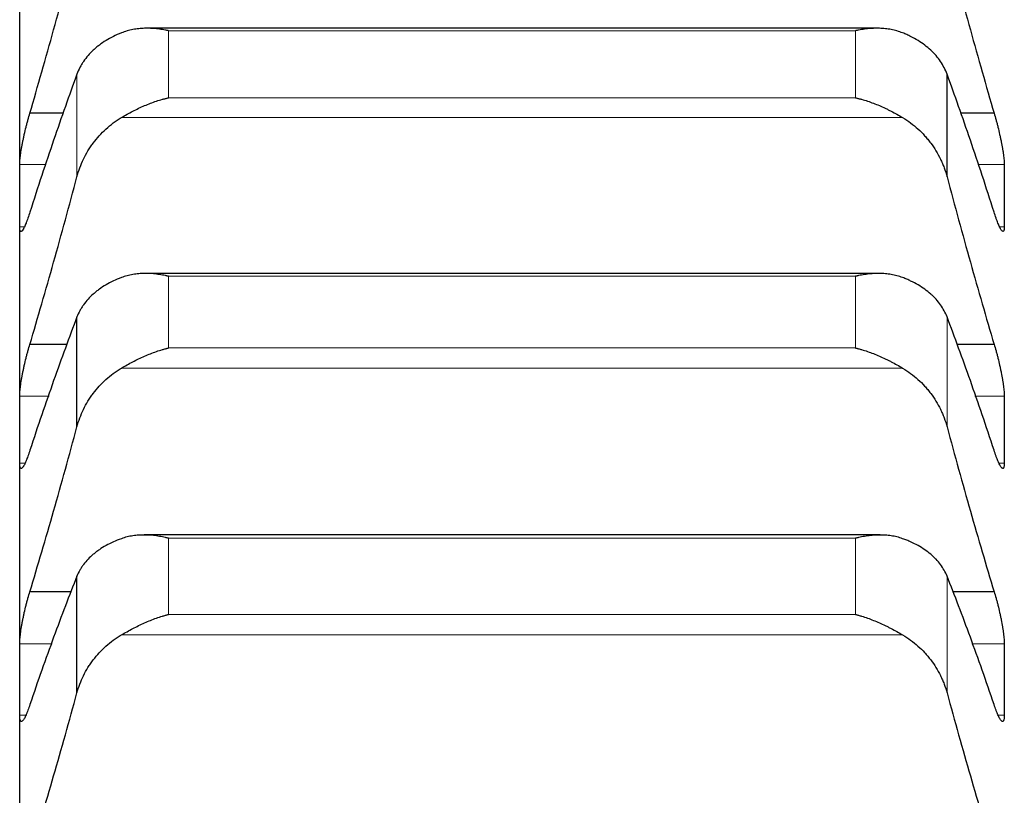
# Model space of a CAD drawing. Header units: inches. Extents: x 0 to 20790, y -12 to 14700.
# Tile 89 of 256: x 7872 to 7924, y 4976 to 5017. Entities that reach past the tile are written whole.
import ezdxf

# ---------------------------------------------------------------- set-up
doc = ezdxf.new("R2010")
doc.units = ezdxf.units.IN
doc.layers.add('1', color=7, linetype='Continuous', true_color=0xffffff)

msp = doc.modelspace()

# ---------------------------------------------------------------- linework, layer by layer
at = {"layer": '1', "color": 2, "linetype": 'Continuous', "lineweight": 25}
for p, q in [((7871.915, 5007.634), (7871.915, 5019.115)), ((7917.186, 5016.472), (7878.668, 5016.472)), ((7920.889, 5008.632), (7920.889, 5014.056)), ((7874.233, 5011.981), (7872.452, 5011.981)), ((7923.377, 5011.981), (7921.597, 5011.981)), ((7871.915, 4995.28), (7871.915, 5007.634)), ((7917.272, 5003.524), (7878.581, 5003.524)), ((7874.941, 4995.43), (7874.941, 5001.229)), ((7874.429, 4999.777), (7872.452, 4999.777)), ((7923.377, 4999.777), (7921.401, 4999.777)), ((7871.915, 4982.074), (7871.915, 4995.28)), ((7917.354, 4989.711), (7878.494, 4989.711)), ((7874.941, 4981.376), (7874.941, 4987.539)), ((7874.638, 4986.713), (7872.452, 4986.713)), ((7923.377, 4986.713), (7921.192, 4986.713)), ((7871.915, 4968.036), (7871.915, 4982.074))]:
    msp.add_line(p, q, dxfattribs=at)
at = {"layer": '1', "color": 110, "linetype": 'Continuous', "lineweight": 13}
for p, q in [((7916.059, 5016.342), (7879.771, 5016.342)), ((7879.771, 5012.801), (7879.771, 5016.342)), ((7916.059, 5012.801), (7916.059, 5016.342)), ((7874.941, 5008.632), (7874.941, 5014.056)), ((7916.059, 5012.801), (7879.771, 5012.801)), ((7918.546, 5011.754), (7877.283, 5011.754)), ((7873.312, 5009.282), (7871.917, 5009.282)), ((7923.912, 5009.282), (7922.518, 5009.282)), ((7872.16, 5005.985), (7871.917, 5005.985)), ((7923.912, 5005.985), (7923.664, 5005.985)), ((7916.059, 5003.374), (7879.771, 5003.374)), ((7879.771, 4999.587), (7879.771, 5003.374)), ((7916.059, 4999.587), (7916.059, 5003.374)), ((7920.889, 4995.43), (7920.889, 5001.229)), ((7916.059, 4999.587), (7879.771, 4999.587)), ((7918.546, 4998.523), (7877.283, 4998.523)), ((7873.464, 4997.048), (7871.917, 4997.048)), ((7923.912, 4997.048), (7922.365, 4997.048)), ((7872.196, 4993.512), (7871.917, 4993.512)), ((7923.912, 4993.512), (7923.63, 4993.512)), ((7916.059, 4989.539), (7879.771, 4989.539)), ((7879.771, 4985.514), (7879.771, 4989.539)), ((7916.059, 4985.514), (7916.059, 4989.539)), ((7920.889, 4981.376), (7920.889, 4987.539)), ((7916.059, 4985.514), (7879.771, 4985.514)), ((7918.546, 4984.433), (7877.283, 4984.433)), ((7873.628, 4983.958), (7871.917, 4983.958)), ((7923.912, 4983.958), (7922.201, 4983.958)), ((7872.238, 4980.19), (7871.917, 4980.19)), ((7923.912, 4980.19), (7923.594, 4980.19))]:
    msp.add_line(p, q, dxfattribs=at)
at = {"layer": '1', "color": 2, "linetype": 'Continuous', "lineweight": 25}
for points in [[(7872.452, 5011.981), (7872.663, 5012.704), (7873.083, 5014.162), (7873.708, 5016.388), (7874.328, 5018.652), (7874.737, 5020.186), (7874.941, 5020.96)], [(7920.889, 5020.96), (7921.093, 5020.186), (7921.502, 5018.652), (7922.122, 5016.388), (7922.746, 5014.162), (7923.166, 5012.704), (7923.377, 5011.981)], [(7874.941, 5014.056), (7874.737, 5013.499), (7874.328, 5012.359), (7873.708, 5010.574), (7873.083, 5008.713), (7872.663, 5007.423), (7872.452, 5006.766)], [(7923.377, 5006.766), (7923.166, 5007.423), (7922.746, 5008.713), (7922.122, 5010.574), (7921.502, 5012.359), (7921.093, 5013.499), (7920.889, 5014.056)], [(7871.915, 5007.634), (7871.915, 5008.183), (7871.916, 5008.733), (7871.917, 5009.282)], [(7923.912, 5009.282), (7923.914, 5008.733), (7923.915, 5008.183), (7923.915, 5007.634)], [(7872.452, 4999.777), (7872.663, 5000.486), (7873.083, 5001.92), (7873.708, 5004.112), (7874.328, 5006.347), (7874.737, 5007.866), (7874.941, 5008.632)], [(7920.889, 5008.632), (7921.093, 5007.866), (7921.502, 5006.347), (7922.122, 5004.112), (7922.746, 5001.92), (7923.166, 5000.486), (7923.377, 4999.777)], [(7871.917, 5005.985), (7871.916, 5006.535), (7871.915, 5007.084), (7871.915, 5007.634)], [(7923.915, 5007.634), (7923.915, 5007.084), (7923.914, 5006.535), (7923.912, 5005.985)], [(7874.941, 5001.229), (7874.737, 5000.694), (7874.328, 4999.599), (7873.708, 4997.877), (7873.083, 4996.076), (7872.663, 4994.824), (7872.452, 4994.184)], [(7923.377, 4994.184), (7923.166, 4994.824), (7922.746, 4996.076), (7922.122, 4997.877), (7921.502, 4999.599), (7921.093, 5000.694), (7920.889, 5001.229)], [(7871.915, 4995.28), (7871.915, 4995.87), (7871.916, 4996.459), (7871.917, 4997.048)], [(7923.912, 4997.048), (7923.914, 4996.459), (7923.915, 4995.87), (7923.915, 4995.28)], [(7871.917, 4993.512), (7871.916, 4994.102), (7871.915, 4994.691), (7871.915, 4995.28)], [(7872.452, 4986.713), (7872.663, 4987.408), (7873.083, 4988.813), (7873.708, 4990.969), (7874.328, 4993.172), (7874.737, 4994.672), (7874.941, 4995.43)], [(7920.889, 4995.43), (7921.093, 4994.672), (7921.502, 4993.172), (7922.122, 4990.969), (7922.746, 4988.813), (7923.166, 4987.408), (7923.377, 4986.713)], [(7923.915, 4995.28), (7923.915, 4994.691), (7923.914, 4994.102), (7923.912, 4993.512)], [(7874.941, 4987.539), (7874.737, 4987.029), (7874.328, 4985.979), (7873.708, 4984.323), (7873.083, 4982.585), (7872.663, 4981.372), (7872.452, 4980.751)], [(7923.377, 4980.751), (7923.166, 4981.372), (7922.746, 4982.585), (7922.122, 4984.323), (7921.502, 4985.979), (7921.093, 4987.029), (7920.889, 4987.539)], [(7871.915, 4982.074), (7871.915, 4982.702), (7871.916, 4983.33), (7871.917, 4983.958)], [(7923.912, 4983.958), (7923.914, 4983.33), (7923.915, 4982.702), (7923.915, 4982.074)], [(7871.917, 4980.19), (7871.916, 4980.818), (7871.915, 4981.446), (7871.915, 4982.074)], [(7923.915, 4982.074), (7923.915, 4981.446), (7923.914, 4980.818), (7923.912, 4980.19)], [(7872.452, 4972.809), (7872.663, 4973.489), (7873.083, 4974.865), (7873.708, 4976.981), (7874.328, 4979.148), (7874.737, 4980.627), (7874.941, 4981.376)], [(7920.889, 4981.376), (7921.093, 4980.627), (7921.502, 4979.148), (7922.122, 4976.981), (7922.746, 4974.865), (7923.166, 4973.489), (7923.377, 4972.809)]]:
    msp.add_open_spline(points, degree=3, dxfattribs=at)
for points, knots in [([(7879.771, 5016.342), (7879.767, 5016.343), (7879.764, 5016.344), (7879.758, 5016.345), (7879.754, 5016.346), (7879.744, 5016.348), (7879.724, 5016.353), (7879.678, 5016.362), (7879.585, 5016.381), (7879.506, 5016.395), (7879.348, 5016.421), (7879.243, 5016.435), (7878.929, 5016.467), (7878.721, 5016.476), (7878.41, 5016.467), (7878.307, 5016.461), (7878.151, 5016.444), (7878.099, 5016.438), (7877.996, 5016.423), (7877.944, 5016.414), (7877.789, 5016.385), (7877.687, 5016.361), (7877.484, 5016.302), (7877.383, 5016.268), (7877.283, 5016.229)], [0, 0, 0, 0, 0.003906, 0.003906, 0.007813, 0.007813, 0.015625, 0.03125, 0.0625, 0.125, 0.125, 0.25, 0.25, 0.5, 0.5, 0.625, 0.625, 0.6875, 0.6875, 0.75, 0.75, 0.875, 0.875, 1, 1, 1, 1]), ([(7918.546, 5016.229), (7918.447, 5016.268), (7918.347, 5016.302), (7918.145, 5016.36), (7918.044, 5016.384), (7917.84, 5016.423), (7917.738, 5016.438), (7917.531, 5016.46), (7917.427, 5016.467), (7917.217, 5016.473), (7917.112, 5016.473), (7916.902, 5016.464), (7916.797, 5016.457), (7916.587, 5016.435), (7916.482, 5016.421), (7916.324, 5016.395), (7916.244, 5016.381), (7916.152, 5016.362), (7916.105, 5016.353), (7916.085, 5016.348), (7916.072, 5016.345), (7916.066, 5016.344), (7916.059, 5016.342)], [0, 0, 0, 0, 0.125, 0.125, 0.25, 0.25, 0.375, 0.375, 0.5, 0.5, 0.625, 0.625, 0.75, 0.75, 0.875, 0.875, 0.9375, 0.96875, 0.984375, 0.992187, 0.992187, 1, 1, 1, 1]), ([(7877.283, 5016.229), (7877.138, 5016.17), (7876.998, 5016.108), (7876.729, 5015.974), (7876.471, 5015.831), (7876.235, 5015.67), (7876.094, 5015.564), (7876.066, 5015.542), (7876.011, 5015.499), (7875.984, 5015.477), (7875.904, 5015.41), (7875.852, 5015.364), (7875.703, 5015.225), (7875.61, 5015.13), (7875.438, 5014.932), (7875.359, 5014.83), (7875.251, 5014.672), (7875.217, 5014.618), (7875.168, 5014.537), (7875.152, 5014.509), (7875.121, 5014.454), (7875.106, 5014.426), (7875.034, 5014.287), (7874.984, 5014.173), (7874.941, 5014.056)], [0, 0, 0, 0, 0.125, 0.125, 0.25, 0.375, 0.375, 0.40625, 0.40625, 0.4375, 0.4375, 0.5, 0.5, 0.625, 0.625, 0.75, 0.75, 0.8125, 0.8125, 0.84375, 0.84375, 0.875, 0.875, 1, 1, 1, 1]), ([(7920.889, 5014.056), (7920.846, 5014.173), (7920.796, 5014.286), (7920.681, 5014.507), (7920.552, 5014.723), (7920.395, 5014.928), (7920.265, 5015.077), (7920.22, 5015.126), (7920.15, 5015.199), (7920.126, 5015.223), (7920.078, 5015.27), (7920.053, 5015.294), (7919.928, 5015.41), (7919.717, 5015.587), (7919.482, 5015.747), (7919.235, 5015.899), (7919.105, 5015.971), (7918.935, 5016.056), (7918.901, 5016.073), (7918.832, 5016.106), (7918.727, 5016.154), (7918.619, 5016.2), (7918.546, 5016.229)], [0, 0, 0, 0, 0.125, 0.125, 0.25, 0.375, 0.375, 0.4375, 0.4375, 0.46875, 0.46875, 0.5, 0.5, 0.625, 0.75, 0.75, 0.875, 0.875, 0.90625, 0.90625, 0.9375, 1, 1, 1, 1]), ([(7877.283, 5011.754), (7877.383, 5011.814), (7877.483, 5011.872), (7877.685, 5011.985), (7877.786, 5012.04), (7877.99, 5012.145), (7878.092, 5012.196), (7878.299, 5012.294), (7878.403, 5012.341), (7878.613, 5012.431), (7878.718, 5012.473), (7878.927, 5012.553), (7879.032, 5012.59), (7879.243, 5012.659), (7879.348, 5012.691), (7879.506, 5012.736), (7879.585, 5012.757), (7879.678, 5012.779), (7879.724, 5012.79), (7879.744, 5012.795), (7879.758, 5012.798), (7879.764, 5012.799), (7879.771, 5012.801)], [0, 0, 0, 0, 0.125, 0.125, 0.25, 0.25, 0.375, 0.375, 0.5, 0.5, 0.625, 0.625, 0.75, 0.75, 0.875, 0.875, 0.9375, 0.96875, 0.984375, 0.992187, 0.992187, 1, 1, 1, 1]), ([(7916.059, 5012.801), (7916.062, 5012.8), (7916.066, 5012.799), (7916.072, 5012.798), (7916.075, 5012.797), (7916.085, 5012.795), (7916.105, 5012.79), (7916.152, 5012.779), (7916.244, 5012.757), (7916.429, 5012.708), (7916.587, 5012.66), (7916.9, 5012.556), (7917.108, 5012.477), (7917.419, 5012.345), (7917.523, 5012.298), (7917.678, 5012.225), (7917.73, 5012.199), (7917.834, 5012.148), (7917.886, 5012.122), (7918.041, 5012.042), (7918.143, 5011.986), (7918.346, 5011.873), (7918.447, 5011.814), (7918.546, 5011.754)], [0, 0, 0, 0, 0.003906, 0.003906, 0.007812, 0.007812, 0.015625, 0.03125, 0.0625, 0.125, 0.25, 0.25, 0.5, 0.5, 0.625, 0.625, 0.6875, 0.6875, 0.75, 0.75, 0.875, 0.875, 1, 1, 1, 1]), ([(7871.917, 5009.282), (7871.918, 5009.314), (7871.92, 5009.384), (7871.928, 5009.503), (7871.937, 5009.593), (7871.945, 5009.664), (7871.947, 5009.689), (7871.954, 5009.738), (7871.957, 5009.764), (7871.974, 5009.892), (7871.991, 5010.002), (7872.016, 5010.147), (7872.021, 5010.177), (7872.029, 5010.222), (7872.032, 5010.237), (7872.037, 5010.267), (7872.051, 5010.343), (7872.078, 5010.481), (7872.104, 5010.607), (7872.131, 5010.734), (7872.145, 5010.799), (7872.189, 5010.993), (7872.219, 5011.122), (7872.267, 5011.313), (7872.283, 5011.376), (7872.308, 5011.471), (7872.316, 5011.502), (7872.333, 5011.565), (7872.341, 5011.596), (7872.384, 5011.749), (7872.418, 5011.867), (7872.452, 5011.981)], [0, 0, 0, 0, 0.0625, 0.125, 0.1875, 0.1875, 0.21875, 0.21875, 0.25, 0.25, 0.375, 0.375, 0.40625, 0.40625, 0.421875, 0.421875, 0.4375, 0.5, 0.5625, 0.5625, 0.625, 0.625, 0.75, 0.75, 0.8125, 0.8125, 0.84375, 0.84375, 0.875, 0.875, 1, 1, 1, 1]), ([(7923.377, 5011.981), (7923.412, 5011.867), (7923.446, 5011.75), (7923.496, 5011.567), (7923.513, 5011.505), (7923.538, 5011.411), (7923.546, 5011.379), (7923.562, 5011.315), (7923.57, 5011.283), (7923.61, 5011.123), (7923.641, 5010.994), (7923.684, 5010.802), (7923.698, 5010.738), (7923.719, 5010.642), (7923.725, 5010.61), (7923.738, 5010.546), (7923.745, 5010.515), (7923.776, 5010.359), (7923.798, 5010.238), (7923.823, 5010.093), (7923.828, 5010.064), (7923.837, 5010.007), (7923.842, 5009.978), (7923.855, 5009.895), (7923.862, 5009.842), (7923.883, 5009.688), (7923.894, 5009.594), (7923.903, 5009.486), (7923.904, 5009.466), (7923.907, 5009.425), (7923.908, 5009.406), (7923.911, 5009.349), (7923.912, 5009.314), (7923.912, 5009.282)], [0, 0, 0, 0, 0.125, 0.125, 0.1875, 0.1875, 0.21875, 0.21875, 0.25, 0.25, 0.375, 0.375, 0.4375, 0.4375, 0.46875, 0.46875, 0.5, 0.5, 0.625, 0.625, 0.65625, 0.65625, 0.6875, 0.6875, 0.75, 0.75, 0.875, 0.875, 0.90625, 0.90625, 0.9375, 0.9375, 1, 1, 1, 1]), ([(7874.941, 5008.632), (7874.984, 5008.792), (7875.034, 5008.95), (7875.148, 5009.258), (7875.277, 5009.56), (7875.435, 5009.851), (7875.564, 5010.065), (7875.609, 5010.135), (7875.68, 5010.24), (7875.704, 5010.274), (7875.752, 5010.343), (7875.777, 5010.376), (7875.901, 5010.544), (7876.113, 5010.801), (7876.348, 5011.038), (7876.595, 5011.263), (7876.725, 5011.37), (7876.894, 5011.496), (7876.929, 5011.521), (7876.998, 5011.57), (7877.103, 5011.642), (7877.21, 5011.711), (7877.283, 5011.754)], [0, 0, 0, 0, 0.125, 0.125, 0.25, 0.375, 0.375, 0.4375, 0.4375, 0.46875, 0.46875, 0.5, 0.5, 0.625, 0.75, 0.75, 0.875, 0.875, 0.90625, 0.90625, 0.9375, 1, 1, 1, 1]), ([(7918.546, 5011.754), (7918.692, 5011.667), (7918.832, 5011.573), (7919.101, 5011.373), (7919.359, 5011.16), (7919.595, 5010.924), (7919.736, 5010.769), (7919.763, 5010.737), (7919.818, 5010.674), (7919.846, 5010.642), (7919.926, 5010.544), (7919.977, 5010.478), (7920.127, 5010.277), (7920.22, 5010.14), (7920.391, 5009.857), (7920.47, 5009.712), (7920.579, 5009.489), (7920.613, 5009.414), (7920.662, 5009.299), (7920.678, 5009.261), (7920.708, 5009.184), (7920.723, 5009.145), (7920.796, 5008.95), (7920.846, 5008.792), (7920.889, 5008.632)], [0, 0, 0, 0, 0.125, 0.125, 0.25, 0.375, 0.375, 0.40625, 0.40625, 0.4375, 0.4375, 0.5, 0.5, 0.625, 0.625, 0.75, 0.75, 0.8125, 0.8125, 0.84375, 0.84375, 0.875, 0.875, 1, 1, 1, 1]), ([(7872.452, 5006.766), (7872.418, 5006.653), (7872.384, 5006.548), (7872.334, 5006.402), (7872.317, 5006.355), (7872.292, 5006.288), (7872.284, 5006.266), (7872.268, 5006.223), (7872.259, 5006.202), (7872.219, 5006.101), (7872.189, 5006.031), (7872.146, 5005.941), (7872.132, 5005.913), (7872.111, 5005.876), (7872.104, 5005.865), (7872.091, 5005.843), (7872.085, 5005.833), (7872.054, 5005.787), (7872.031, 5005.762), (7872.006, 5005.746), (7872.002, 5005.744), (7871.992, 5005.741), (7871.988, 5005.74), (7871.975, 5005.741), (7871.967, 5005.744), (7871.947, 5005.764), (7871.936, 5005.79), (7871.927, 5005.84), (7871.925, 5005.85), (7871.923, 5005.873), (7871.921, 5005.885), (7871.919, 5005.924), (7871.918, 5005.953), (7871.917, 5005.985)], [0, 0, 0, 0, 0.125, 0.125, 0.1875, 0.1875, 0.21875, 0.21875, 0.25, 0.25, 0.375, 0.375, 0.4375, 0.4375, 0.46875, 0.46875, 0.5, 0.5, 0.625, 0.625, 0.65625, 0.65625, 0.6875, 0.6875, 0.75, 0.75, 0.875, 0.875, 0.90625, 0.90625, 0.9375, 0.9375, 1, 1, 1, 1]), ([(7923.912, 5005.985), (7923.912, 5005.953), (7923.91, 5005.896), (7923.902, 5005.828), (7923.893, 5005.795), (7923.885, 5005.775), (7923.882, 5005.769), (7923.876, 5005.759), (7923.873, 5005.754), (7923.856, 5005.737), (7923.839, 5005.737), (7923.814, 5005.752), (7923.809, 5005.756), (7923.801, 5005.763), (7923.798, 5005.765), (7923.793, 5005.771), (7923.779, 5005.785), (7923.752, 5005.82), (7923.726, 5005.863), (7923.699, 5005.912), (7923.685, 5005.939), (7923.641, 5006.03), (7923.61, 5006.101), (7923.563, 5006.221), (7923.547, 5006.263), (7923.522, 5006.331), (7923.514, 5006.354), (7923.497, 5006.401), (7923.488, 5006.425), (7923.446, 5006.548), (7923.412, 5006.653), (7923.377, 5006.766)], [0, 0, 0, 0, 0.0625, 0.125, 0.1875, 0.1875, 0.21875, 0.21875, 0.25, 0.25, 0.375, 0.375, 0.40625, 0.40625, 0.421875, 0.421875, 0.4375, 0.5, 0.5625, 0.5625, 0.625, 0.625, 0.75, 0.75, 0.8125, 0.8125, 0.84375, 0.84375, 0.875, 0.875, 1, 1, 1, 1]), ([(7879.771, 5003.374), (7879.767, 5003.374), (7879.764, 5003.375), (7879.758, 5003.377), (7879.754, 5003.377), (7879.744, 5003.38), (7879.724, 5003.384), (7879.678, 5003.395), (7879.585, 5003.415), (7879.506, 5003.43), (7879.348, 5003.459), (7879.243, 5003.475), (7878.929, 5003.513), (7878.721, 5003.525), (7878.41, 5003.522), (7878.307, 5003.518), (7878.151, 5003.504), (7878.099, 5003.499), (7877.996, 5003.486), (7877.944, 5003.478), (7877.789, 5003.452), (7877.687, 5003.43), (7877.484, 5003.376), (7877.383, 5003.344), (7877.283, 5003.306)], [0, 0, 0, 0, 0.003906, 0.003906, 0.007813, 0.007813, 0.015625, 0.03125, 0.0625, 0.125, 0.125, 0.25, 0.25, 0.5, 0.5, 0.625, 0.625, 0.6875, 0.6875, 0.75, 0.75, 0.875, 0.875, 1, 1, 1, 1]), ([(7918.546, 5003.306), (7918.447, 5003.344), (7918.347, 5003.375), (7918.145, 5003.429), (7918.044, 5003.451), (7917.84, 5003.486), (7917.738, 5003.499), (7917.531, 5003.517), (7917.427, 5003.522), (7917.217, 5003.524), (7917.112, 5003.522), (7916.902, 5003.51), (7916.797, 5003.5), (7916.587, 5003.475), (7916.482, 5003.459), (7916.324, 5003.43), (7916.244, 5003.415), (7916.152, 5003.395), (7916.105, 5003.384), (7916.085, 5003.38), (7916.072, 5003.377), (7916.066, 5003.375), (7916.059, 5003.374)], [0, 0, 0, 0, 0.125, 0.125, 0.25, 0.25, 0.375, 0.375, 0.5, 0.5, 0.625, 0.625, 0.75, 0.75, 0.875, 0.875, 0.9375, 0.96875, 0.984375, 0.992187, 0.992187, 1, 1, 1, 1]), ([(7877.283, 5003.306), (7877.138, 5003.25), (7876.998, 5003.191), (7876.729, 5003.063), (7876.471, 5002.926), (7876.235, 5002.773), (7876.094, 5002.671), (7876.066, 5002.651), (7876.011, 5002.609), (7875.984, 5002.588), (7875.904, 5002.524), (7875.852, 5002.481), (7875.703, 5002.348), (7875.61, 5002.257), (7875.438, 5002.067), (7875.359, 5001.97), (7875.251, 5001.819), (7875.217, 5001.767), (7875.168, 5001.689), (7875.152, 5001.663), (7875.121, 5001.61), (7875.106, 5001.584), (7875.034, 5001.45), (7874.984, 5001.34), (7874.941, 5001.229)], [0, 0, 0, 0, 0.125, 0.125, 0.25, 0.375, 0.375, 0.40625, 0.40625, 0.4375, 0.4375, 0.5, 0.5, 0.625, 0.625, 0.75, 0.75, 0.8125, 0.8125, 0.84375, 0.84375, 0.875, 0.875, 1, 1, 1, 1]), ([(7920.889, 5001.229), (7920.846, 5001.341), (7920.796, 5001.449), (7920.681, 5001.661), (7920.552, 5001.868), (7920.395, 5002.064), (7920.265, 5002.206), (7920.22, 5002.253), (7920.15, 5002.323), (7920.126, 5002.346), (7920.078, 5002.391), (7920.053, 5002.414), (7919.928, 5002.524), (7919.717, 5002.693), (7919.482, 5002.846), (7919.235, 5002.992), (7919.105, 5003.06), (7918.935, 5003.141), (7918.901, 5003.157), (7918.832, 5003.189), (7918.727, 5003.235), (7918.619, 5003.278), (7918.546, 5003.306)], [0, 0, 0, 0, 0.125, 0.125, 0.25, 0.375, 0.375, 0.4375, 0.4375, 0.46875, 0.46875, 0.5, 0.5, 0.625, 0.75, 0.75, 0.875, 0.875, 0.90625, 0.90625, 0.9375, 1, 1, 1, 1]), ([(7871.917, 4997.048), (7871.918, 4997.082), (7871.92, 4997.156), (7871.928, 4997.282), (7871.937, 4997.375), (7871.945, 4997.449), (7871.947, 4997.475), (7871.954, 4997.526), (7871.957, 4997.552), (7871.974, 4997.685), (7871.991, 4997.797), (7872.016, 4997.946), (7872.021, 4997.976), (7872.029, 4998.021), (7872.032, 4998.037), (7872.037, 4998.068), (7872.051, 4998.145), (7872.078, 4998.285), (7872.104, 4998.412), (7872.131, 4998.54), (7872.145, 4998.604), (7872.189, 4998.8), (7872.219, 4998.928), (7872.267, 4999.118), (7872.283, 4999.181), (7872.308, 4999.274), (7872.316, 4999.305), (7872.333, 4999.367), (7872.341, 4999.398), (7872.384, 4999.549), (7872.418, 4999.666), (7872.452, 4999.777)], [0, 0, 0, 0, 0.0625, 0.125, 0.1875, 0.1875, 0.21875, 0.21875, 0.25, 0.25, 0.375, 0.375, 0.40625, 0.40625, 0.421875, 0.421875, 0.4375, 0.5, 0.5625, 0.5625, 0.625, 0.625, 0.75, 0.75, 0.8125, 0.8125, 0.84375, 0.84375, 0.875, 0.875, 1, 1, 1, 1]), ([(7877.283, 4998.523), (7877.383, 4998.582), (7877.483, 4998.64), (7877.685, 4998.752), (7877.786, 4998.807), (7877.99, 4998.913), (7878.092, 4998.965), (7878.299, 4999.064), (7878.403, 4999.112), (7878.613, 4999.203), (7878.718, 4999.246), (7878.927, 4999.328), (7879.032, 4999.367), (7879.243, 4999.439), (7879.348, 4999.472), (7879.506, 4999.518), (7879.585, 4999.54), (7879.678, 4999.564), (7879.724, 4999.576), (7879.744, 4999.581), (7879.758, 4999.584), (7879.764, 4999.586), (7879.771, 4999.587)], [0, 0, 0, 0, 0.125, 0.125, 0.25, 0.25, 0.375, 0.375, 0.5, 0.5, 0.625, 0.625, 0.75, 0.75, 0.875, 0.875, 0.9375, 0.96875, 0.984375, 0.992187, 0.992187, 1, 1, 1, 1]), ([(7916.059, 4999.587), (7916.062, 4999.587), (7916.066, 4999.586), (7916.072, 4999.584), (7916.075, 4999.583), (7916.085, 4999.581), (7916.105, 4999.576), (7916.152, 4999.564), (7916.244, 4999.54), (7916.429, 4999.489), (7916.587, 4999.439), (7916.9, 4999.331), (7917.108, 4999.25), (7917.419, 4999.115), (7917.523, 4999.068), (7917.678, 4998.993), (7917.73, 4998.968), (7917.834, 4998.916), (7917.886, 4998.89), (7918.041, 4998.809), (7918.143, 4998.754), (7918.346, 4998.64), (7918.447, 4998.582), (7918.546, 4998.523)], [0, 0, 0, 0, 0.003906, 0.003906, 0.007812, 0.007812, 0.015625, 0.03125, 0.0625, 0.125, 0.25, 0.25, 0.5, 0.5, 0.625, 0.625, 0.6875, 0.6875, 0.75, 0.75, 0.875, 0.875, 1, 1, 1, 1]), ([(7923.377, 4999.777), (7923.412, 4999.666), (7923.446, 4999.55), (7923.496, 4999.37), (7923.513, 4999.308), (7923.538, 4999.215), (7923.546, 4999.184), (7923.562, 4999.12), (7923.57, 4999.088), (7923.61, 4998.929), (7923.641, 4998.801), (7923.684, 4998.608), (7923.698, 4998.543), (7923.719, 4998.447), (7923.725, 4998.414), (7923.738, 4998.35), (7923.745, 4998.318), (7923.776, 4998.161), (7923.798, 4998.038), (7923.823, 4997.89), (7923.828, 4997.86), (7923.837, 4997.802), (7923.842, 4997.773), (7923.855, 4997.688), (7923.862, 4997.633), (7923.883, 4997.474), (7923.894, 4997.376), (7923.903, 4997.264), (7923.904, 4997.242), (7923.907, 4997.2), (7923.908, 4997.179), (7923.911, 4997.12), (7923.912, 4997.082), (7923.912, 4997.048)], [0, 0, 0, 0, 0.125, 0.125, 0.1875, 0.1875, 0.21875, 0.21875, 0.25, 0.25, 0.375, 0.375, 0.4375, 0.4375, 0.46875, 0.46875, 0.5, 0.5, 0.625, 0.625, 0.65625, 0.65625, 0.6875, 0.6875, 0.75, 0.75, 0.875, 0.875, 0.90625, 0.90625, 0.9375, 0.9375, 1, 1, 1, 1]), ([(7874.941, 4995.43), (7874.984, 4995.589), (7875.034, 4995.744), (7875.148, 4996.049), (7875.277, 4996.349), (7875.435, 4996.637), (7875.564, 4996.848), (7875.609, 4996.918), (7875.68, 4997.021), (7875.704, 4997.055), (7875.752, 4997.123), (7875.777, 4997.157), (7875.901, 4997.323), (7876.113, 4997.578), (7876.348, 4997.812), (7876.595, 4998.035), (7876.725, 4998.141), (7876.894, 4998.267), (7876.929, 4998.291), (7876.998, 4998.34), (7877.103, 4998.412), (7877.21, 4998.479), (7877.283, 4998.523)], [0, 0, 0, 0, 0.125, 0.125, 0.25, 0.375, 0.375, 0.4375, 0.4375, 0.46875, 0.46875, 0.5, 0.5, 0.625, 0.75, 0.75, 0.875, 0.875, 0.90625, 0.90625, 0.9375, 1, 1, 1, 1]), ([(7918.546, 4998.523), (7918.692, 4998.436), (7918.832, 4998.343), (7919.101, 4998.144), (7919.359, 4997.934), (7919.595, 4997.699), (7919.736, 4997.546), (7919.763, 4997.514), (7919.818, 4997.451), (7919.846, 4997.419), (7919.926, 4997.323), (7919.977, 4997.258), (7920.127, 4997.059), (7920.22, 4996.922), (7920.391, 4996.642), (7920.47, 4996.499), (7920.579, 4996.278), (7920.613, 4996.203), (7920.662, 4996.09), (7920.678, 4996.052), (7920.708, 4995.976), (7920.723, 4995.938), (7920.796, 4995.745), (7920.846, 4995.589), (7920.889, 4995.43)], [0, 0, 0, 0, 0.125, 0.125, 0.25, 0.375, 0.375, 0.40625, 0.40625, 0.4375, 0.4375, 0.5, 0.5, 0.625, 0.625, 0.75, 0.75, 0.8125, 0.8125, 0.84375, 0.84375, 0.875, 0.875, 1, 1, 1, 1]), ([(7872.452, 4994.184), (7872.418, 4994.074), (7872.384, 4993.972), (7872.334, 4993.831), (7872.317, 4993.786), (7872.292, 4993.721), (7872.284, 4993.7), (7872.268, 4993.659), (7872.259, 4993.639), (7872.219, 4993.543), (7872.189, 4993.477), (7872.146, 4993.394), (7872.132, 4993.369), (7872.111, 4993.336), (7872.104, 4993.326), (7872.091, 4993.306), (7872.085, 4993.298), (7872.054, 4993.258), (7872.031, 4993.238), (7872.006, 4993.229), (7872.002, 4993.228), (7871.992, 4993.227), (7871.988, 4993.228), (7871.975, 4993.232), (7871.967, 4993.239), (7871.947, 4993.267), (7871.936, 4993.298), (7871.927, 4993.353), (7871.925, 4993.365), (7871.923, 4993.391), (7871.921, 4993.404), (7871.919, 4993.447), (7871.918, 4993.478), (7871.917, 4993.512)], [0, 0, 0, 0, 0.125, 0.125, 0.1875, 0.1875, 0.21875, 0.21875, 0.25, 0.25, 0.375, 0.375, 0.4375, 0.4375, 0.46875, 0.46875, 0.5, 0.5, 0.625, 0.625, 0.65625, 0.65625, 0.6875, 0.6875, 0.75, 0.75, 0.875, 0.875, 0.90625, 0.90625, 0.9375, 0.9375, 1, 1, 1, 1]), ([(7923.912, 4993.512), (7923.912, 4993.478), (7923.91, 4993.416), (7923.902, 4993.34), (7923.893, 4993.302), (7923.885, 4993.278), (7923.882, 4993.271), (7923.876, 4993.258), (7923.873, 4993.253), (7923.856, 4993.229), (7923.839, 4993.223), (7923.814, 4993.232), (7923.809, 4993.235), (7923.801, 4993.24), (7923.798, 4993.242), (7923.793, 4993.246), (7923.779, 4993.257), (7923.752, 4993.286), (7923.726, 4993.324), (7923.699, 4993.368), (7923.685, 4993.393), (7923.641, 4993.477), (7923.61, 4993.543), (7923.563, 4993.657), (7923.547, 4993.698), (7923.522, 4993.762), (7923.514, 4993.784), (7923.497, 4993.83), (7923.488, 4993.853), (7923.446, 4993.972), (7923.412, 4994.074), (7923.377, 4994.184)], [0, 0, 0, 0, 0.0625, 0.125, 0.1875, 0.1875, 0.21875, 0.21875, 0.25, 0.25, 0.375, 0.375, 0.40625, 0.40625, 0.421875, 0.421875, 0.4375, 0.5, 0.5625, 0.5625, 0.625, 0.625, 0.75, 0.75, 0.8125, 0.8125, 0.84375, 0.84375, 0.875, 0.875, 1, 1, 1, 1]), ([(7877.283, 4989.517), (7877.138, 4989.464), (7876.998, 4989.408), (7876.729, 4989.286), (7876.471, 4989.157), (7876.235, 4989.011), (7876.094, 4988.915), (7876.066, 4988.895), (7876.011, 4988.855), (7875.984, 4988.835), (7875.904, 4988.774), (7875.852, 4988.733), (7875.703, 4988.607), (7875.61, 4988.52), (7875.438, 4988.339), (7875.359, 4988.246), (7875.251, 4988.102), (7875.217, 4988.053), (7875.168, 4987.979), (7875.152, 4987.954), (7875.121, 4987.903), (7875.106, 4987.878), (7875.034, 4987.75), (7874.984, 4987.646), (7874.941, 4987.539)], [0, 0, 0, 0, 0.125, 0.125, 0.25, 0.375, 0.375, 0.40625, 0.40625, 0.4375, 0.4375, 0.5, 0.5, 0.625, 0.625, 0.75, 0.75, 0.8125, 0.8125, 0.84375, 0.84375, 0.875, 0.875, 1, 1, 1, 1]), ([(7879.771, 4989.539), (7879.767, 4989.54), (7879.764, 4989.541), (7879.758, 4989.542), (7879.754, 4989.543), (7879.744, 4989.545), (7879.724, 4989.55), (7879.678, 4989.562), (7879.585, 4989.583), (7879.506, 4989.6), (7879.348, 4989.631), (7879.243, 4989.648), (7878.929, 4989.692), (7878.721, 4989.708), (7878.41, 4989.711), (7878.307, 4989.709), (7878.151, 4989.699), (7878.099, 4989.694), (7877.996, 4989.683), (7877.944, 4989.676), (7877.789, 4989.653), (7877.687, 4989.633), (7877.484, 4989.583), (7877.383, 4989.553), (7877.283, 4989.517)], [0, 0, 0, 0, 0.003906, 0.003906, 0.007812, 0.007812, 0.015625, 0.03125, 0.0625, 0.125, 0.125, 0.25, 0.25, 0.5, 0.5, 0.625, 0.625, 0.6875, 0.6875, 0.75, 0.75, 0.875, 0.875, 1, 1, 1, 1]), ([(7918.546, 4989.517), (7918.447, 4989.553), (7918.347, 4989.583), (7918.145, 4989.633), (7918.044, 4989.653), (7917.84, 4989.683), (7917.738, 4989.694), (7917.531, 4989.708), (7917.427, 4989.711), (7917.217, 4989.71), (7917.112, 4989.705), (7916.902, 4989.689), (7916.797, 4989.678), (7916.587, 4989.648), (7916.482, 4989.631), (7916.324, 4989.6), (7916.244, 4989.583), (7916.152, 4989.562), (7916.105, 4989.55), (7916.085, 4989.545), (7916.072, 4989.542), (7916.066, 4989.541), (7916.059, 4989.539)], [0, 0, 0, 0, 0.125, 0.125, 0.25, 0.25, 0.375, 0.375, 0.5, 0.5, 0.625, 0.625, 0.75, 0.75, 0.875, 0.875, 0.9375, 0.96875, 0.984375, 0.992188, 0.992188, 1, 1, 1, 1]), ([(7920.889, 4987.539), (7920.846, 4987.646), (7920.796, 4987.75), (7920.681, 4987.952), (7920.552, 4988.149), (7920.395, 4988.336), (7920.265, 4988.472), (7920.22, 4988.517), (7920.15, 4988.583), (7920.126, 4988.605), (7920.078, 4988.648), (7920.053, 4988.669), (7919.928, 4988.774), (7919.717, 4988.935), (7919.482, 4989.081), (7919.235, 4989.219), (7919.105, 4989.284), (7918.935, 4989.361), (7918.901, 4989.376), (7918.832, 4989.406), (7918.727, 4989.45), (7918.619, 4989.491), (7918.546, 4989.517)], [0, 0, 0, 0, 0.125, 0.125, 0.25, 0.375, 0.375, 0.4375, 0.4375, 0.46875, 0.46875, 0.5, 0.5, 0.625, 0.75, 0.75, 0.875, 0.875, 0.90625, 0.90625, 0.9375, 1, 1, 1, 1]), ([(7871.917, 4983.958), (7871.918, 4983.995), (7871.92, 4984.073), (7871.928, 4984.205), (7871.937, 4984.302), (7871.945, 4984.378), (7871.947, 4984.404), (7871.954, 4984.457), (7871.957, 4984.484), (7871.974, 4984.621), (7871.991, 4984.736), (7872.016, 4984.887), (7872.021, 4984.917), (7872.029, 4984.964), (7872.032, 4984.979), (7872.037, 4985.011), (7872.051, 4985.089), (7872.078, 4985.231), (7872.104, 4985.358), (7872.131, 4985.487), (7872.145, 4985.552), (7872.189, 4985.747), (7872.219, 4985.875), (7872.267, 4986.064), (7872.283, 4986.126), (7872.308, 4986.219), (7872.316, 4986.25), (7872.333, 4986.311), (7872.341, 4986.341), (7872.384, 4986.49), (7872.418, 4986.604), (7872.452, 4986.713)], [0, 0, 0, 0, 0.0625, 0.125, 0.1875, 0.1875, 0.21875, 0.21875, 0.25, 0.25, 0.375, 0.375, 0.40625, 0.40625, 0.421875, 0.421875, 0.4375, 0.5, 0.5625, 0.5625, 0.625, 0.625, 0.75, 0.75, 0.8125, 0.8125, 0.84375, 0.84375, 0.875, 0.875, 1, 1, 1, 1]), ([(7923.377, 4986.713), (7923.412, 4986.604), (7923.446, 4986.49), (7923.496, 4986.313), (7923.513, 4986.253), (7923.538, 4986.16), (7923.546, 4986.129), (7923.562, 4986.066), (7923.57, 4986.034), (7923.61, 4985.876), (7923.641, 4985.748), (7923.684, 4985.555), (7923.698, 4985.491), (7923.719, 4985.393), (7923.725, 4985.361), (7923.738, 4985.296), (7923.745, 4985.264), (7923.776, 4985.105), (7923.798, 4984.981), (7923.823, 4984.83), (7923.828, 4984.8), (7923.837, 4984.741), (7923.842, 4984.711), (7923.855, 4984.624), (7923.862, 4984.567), (7923.883, 4984.404), (7923.894, 4984.303), (7923.903, 4984.186), (7923.904, 4984.163), (7923.907, 4984.118), (7923.908, 4984.097), (7923.911, 4984.034), (7923.912, 4983.995), (7923.912, 4983.958)], [0, 0, 0, 0, 0.125, 0.125, 0.1875, 0.1875, 0.21875, 0.21875, 0.25, 0.25, 0.375, 0.375, 0.4375, 0.4375, 0.46875, 0.46875, 0.5, 0.5, 0.625, 0.625, 0.65625, 0.65625, 0.6875, 0.6875, 0.75, 0.75, 0.875, 0.875, 0.90625, 0.90625, 0.9375, 0.9375, 1, 1, 1, 1]), ([(7877.283, 4984.433), (7877.383, 4984.491), (7877.483, 4984.549), (7877.685, 4984.661), (7877.786, 4984.716), (7877.99, 4984.823), (7878.092, 4984.875), (7878.299, 4984.975), (7878.403, 4985.023), (7878.613, 4985.116), (7878.718, 4985.16), (7878.927, 4985.244), (7879.032, 4985.284), (7879.243, 4985.358), (7879.348, 4985.393), (7879.506, 4985.441), (7879.585, 4985.465), (7879.678, 4985.49), (7879.724, 4985.502), (7879.744, 4985.507), (7879.758, 4985.511), (7879.764, 4985.513), (7879.771, 4985.514)], [0, 0, 0, 0, 0.125, 0.125, 0.25, 0.25, 0.375, 0.375, 0.5, 0.5, 0.625, 0.625, 0.75, 0.75, 0.875, 0.875, 0.9375, 0.96875, 0.984375, 0.992188, 0.992188, 1, 1, 1, 1]), ([(7916.059, 4985.514), (7916.062, 4985.513), (7916.066, 4985.513), (7916.072, 4985.511), (7916.075, 4985.51), (7916.085, 4985.507), (7916.105, 4985.502), (7916.152, 4985.49), (7916.244, 4985.465), (7916.324, 4985.441), (7916.482, 4985.393), (7916.587, 4985.358), (7916.9, 4985.247), (7917.108, 4985.164), (7917.419, 4985.027), (7917.523, 4984.979), (7917.678, 4984.903), (7917.73, 4984.878), (7917.834, 4984.826), (7917.886, 4984.799), (7918.041, 4984.718), (7918.143, 4984.663), (7918.346, 4984.549), (7918.447, 4984.491), (7918.546, 4984.433)], [0, 0, 0, 0, 0.003906, 0.003906, 0.007813, 0.007813, 0.015625, 0.03125, 0.0625, 0.125, 0.125, 0.25, 0.25, 0.5, 0.5, 0.625, 0.625, 0.6875, 0.6875, 0.75, 0.75, 0.875, 0.875, 1, 1, 1, 1]), ([(7874.941, 4981.376), (7874.984, 4981.532), (7875.034, 4981.685), (7875.148, 4981.987), (7875.277, 4982.283), (7875.435, 4982.567), (7875.564, 4982.776), (7875.609, 4982.845), (7875.68, 4982.947), (7875.704, 4982.981), (7875.752, 4983.048), (7875.777, 4983.081), (7875.901, 4983.245), (7876.113, 4983.498), (7876.348, 4983.729), (7876.595, 4983.95), (7876.725, 4984.055), (7876.894, 4984.179), (7876.929, 4984.204), (7876.998, 4984.252), (7877.103, 4984.323), (7877.21, 4984.39), (7877.283, 4984.433)], [0, 0, 0, 0, 0.125, 0.125, 0.25, 0.375, 0.375, 0.4375, 0.4375, 0.46875, 0.46875, 0.5, 0.5, 0.625, 0.75, 0.75, 0.875, 0.875, 0.90625, 0.90625, 0.9375, 1, 1, 1, 1]), ([(7918.546, 4984.433), (7918.692, 4984.347), (7918.832, 4984.255), (7919.101, 4984.058), (7919.359, 4983.85), (7919.595, 4983.618), (7919.736, 4983.466), (7919.763, 4983.435), (7919.818, 4983.373), (7919.846, 4983.341), (7919.926, 4983.246), (7919.977, 4983.181), (7920.127, 4982.984), (7920.22, 4982.849), (7920.391, 4982.573), (7920.47, 4982.431), (7920.579, 4982.213), (7920.613, 4982.139), (7920.662, 4982.027), (7920.678, 4981.99), (7920.708, 4981.914), (7920.723, 4981.876), (7920.796, 4981.686), (7920.846, 4981.532), (7920.889, 4981.376)], [0, 0, 0, 0, 0.125, 0.125, 0.25, 0.375, 0.375, 0.40625, 0.40625, 0.4375, 0.4375, 0.5, 0.5, 0.625, 0.625, 0.75, 0.75, 0.8125, 0.8125, 0.84375, 0.84375, 0.875, 0.875, 1, 1, 1, 1]), ([(7872.452, 4980.751), (7872.418, 4980.644), (7872.384, 4980.545), (7872.334, 4980.409), (7872.317, 4980.366), (7872.292, 4980.304), (7872.284, 4980.284), (7872.268, 4980.245), (7872.259, 4980.227), (7872.219, 4980.136), (7872.189, 4980.074), (7872.146, 4979.998), (7872.132, 4979.976), (7872.111, 4979.946), (7872.104, 4979.937), (7872.091, 4979.92), (7872.085, 4979.913), (7872.054, 4979.879), (7872.031, 4979.864), (7872.006, 4979.862), (7872.002, 4979.862), (7871.992, 4979.864), (7871.988, 4979.866), (7871.975, 4979.875), (7871.967, 4979.884), (7871.947, 4979.919), (7871.936, 4979.956), (7871.927, 4980.017), (7871.925, 4980.031), (7871.923, 4980.058), (7871.921, 4980.073), (7871.919, 4980.119), (7871.918, 4980.153), (7871.917, 4980.19)], [0, 0, 0, 0, 0.125, 0.125, 0.1875, 0.1875, 0.21875, 0.21875, 0.25, 0.25, 0.375, 0.375, 0.4375, 0.4375, 0.46875, 0.46875, 0.5, 0.5, 0.625, 0.625, 0.65625, 0.65625, 0.6875, 0.6875, 0.75, 0.75, 0.875, 0.875, 0.90625, 0.90625, 0.9375, 0.9375, 1, 1, 1, 1]), ([(7923.912, 4980.19), (7923.912, 4980.153), (7923.91, 4980.086), (7923.902, 4980.003), (7923.893, 4979.96), (7923.885, 4979.932), (7923.882, 4979.924), (7923.876, 4979.909), (7923.873, 4979.902), (7923.856, 4979.872), (7923.839, 4979.861), (7923.814, 4979.863), (7923.809, 4979.864), (7923.801, 4979.867), (7923.798, 4979.868), (7923.793, 4979.871), (7923.779, 4979.879), (7923.752, 4979.903), (7923.726, 4979.936), (7923.699, 4979.975), (7923.685, 4979.997), (7923.641, 4980.074), (7923.61, 4980.136), (7923.563, 4980.243), (7923.547, 4980.282), (7923.522, 4980.343), (7923.514, 4980.365), (7923.497, 4980.408), (7923.488, 4980.431), (7923.446, 4980.545), (7923.412, 4980.644), (7923.377, 4980.751)], [0, 0, 0, 0, 0.0625, 0.125, 0.1875, 0.1875, 0.21875, 0.21875, 0.25, 0.25, 0.375, 0.375, 0.40625, 0.40625, 0.421875, 0.421875, 0.4375, 0.5, 0.5625, 0.5625, 0.625, 0.625, 0.75, 0.75, 0.8125, 0.8125, 0.84375, 0.84375, 0.875, 0.875, 1, 1, 1, 1])]:
    msp.add_open_spline(points, degree=3, knots=knots, dxfattribs=at)

doc.saveas('drawing.dxf')
